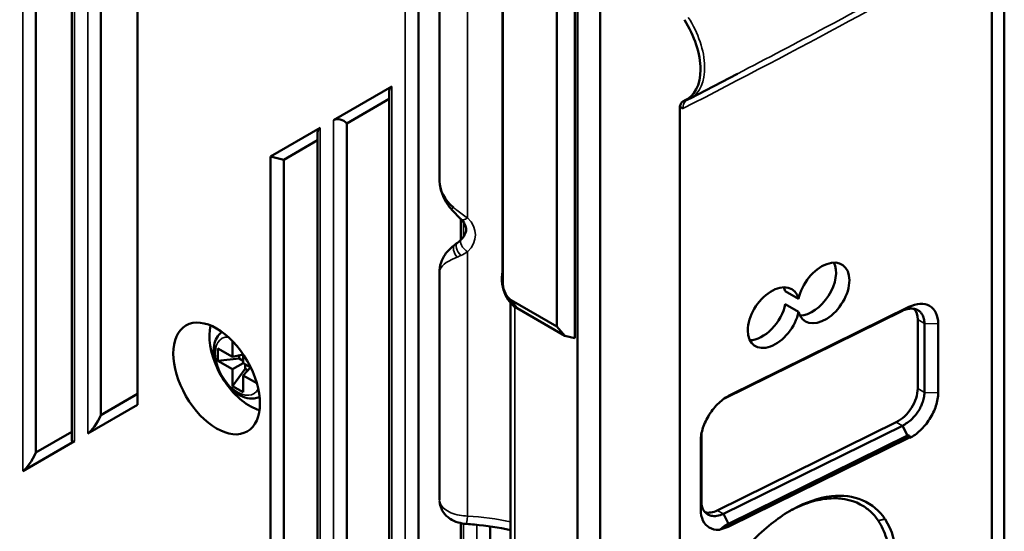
# Model space of a CAD drawing. Header units: millimetres. Extents: x 0 to 4638, y -120 to 1188.
# Tile 243 of 256: x 1533 to 1568, y 366 to 384. Entities that reach past the tile are written whole.
import ezdxf

# ---------------------------------------------------------------- set-up
doc = ezdxf.new("R2010")
doc.units = ezdxf.units.MM
doc.header["$LTSCALE"] = 2
doc.layers.add('Sichtbar (ISO)', color=7, linetype='Continuous', lineweight=50)
doc.layers.add('Sichtbar schmal (ISO)', color=7, linetype='Continuous', lineweight=35)

msp = doc.modelspace()

# ---------------------------------------------------------------- linework, layer by layer
at = {"layer": 'Sichtbar (ISO)'}
for p, q in [((1568.2856, 430.7395), (1568.2856, 345.2467)), ((1548.222, 406.3008), (1548.222, 378.5861)), ((1553.9313, 365.5613), (1553.9313, 403.2834)), ((1553.1299, 365.0986), (1553.1299, 403.2018)), ((1550.4652, 375.3852), (1550.4652, 395.6205)), ((1550.4792, 395.3503), (1550.4792, 374.9222)), ((1553.036, 395.3964), (1553.036, 373.0124)), ((1552.393, 373.4257), (1552.393, 394.6369)), ((1533.8907, 368.9403), (1533.8907, 393.8334)), ((1535.1602, 369.401), (1535.1602, 392.0804)), ((1536.2006, 370.2739), (1536.2006, 390.8402)), ((1537.4982, 370.6382), (1537.4982, 389.9762)), ((1567.8439, 387.069), (1567.8439, 345.9359)), ((1547.479, 386.3736), (1547.479, 304.1029)), ((1557.1295, 381.527), (1558.8073, 382.4023)), ((1544.462, 380.7516), (1546.5362, 381.9492)), ((1546.4385, 381.7801), (1546.4385, 304.7036)), ((1544.9334, 380.6389), (1546.4385, 381.5079)), ((1556.7585, 381.2336), (1556.7585, 363.3847)), ((1544.9334, 380.6389), (1544.9334, 305.5726)), ((1542.2216, 379.4581), (1543.9906, 380.4795)), ((1543.893, 380.3104), (1543.893, 340.075)), ((1542.693, 379.3454), (1543.893, 380.0382)), ((1542.2216, 379.4581), (1542.2216, 340.7821)), ((1542.2216, 379.4581), (1542.693, 379.3454)), ((1542.693, 379.3454), (1542.693, 340.9845)), ((1548.9841, 377.4456), (1548.9841, 377.4454)), ((1548.9841, 377.2394), (1548.9841, 376.5019)), ((1548.222, 375.3341), (1548.222, 367.2629)), ((1550.4652, 375.3852), (1550.4792, 374.9222)), ((1560.9791, 374.4045), (1560.5062, 374.6775)), ((1550.7479, 361.3202), (1550.7479, 374.2605)), ((1550.773, 374.361), (1552.393, 373.4257)), ((1550.9771, 374.0706), (1550.773, 374.361)), ((1560.5062, 374.2188), (1560.9791, 373.9458)), ((1552.6714, 373.0924), (1550.9771, 374.0706)), ((1564.6642, 373.9799), (1558.3432, 370.863)), ((1564.8984, 374.116), (1558.5421, 370.9817)), ((1565.2099, 373.6649), (1565.2099, 371.2154)), ((1565.447, 371.0784), (1565.447, 373.5279)), ((1565.9362, 371.0674), (1565.9362, 373.5168)), ((1552.393, 373.4257), (1552.6714, 373.0924)), ((1540.8734, 372.3382), (1540.8734, 372.9017)), ((1553.036, 373.0124), (1552.6714, 373.0924)), ((1540.3549, 372.6375), (1540.8734, 372.3382)), ((1540.3549, 372.2021), (1540.3549, 372.6375)), ((1540.3549, 372.2021), (1541.1091, 372.2789)), ((1540.8734, 371.9027), (1540.3549, 372.2021)), ((1541.2505, 372.4254), (1540.8734, 372.3382)), ((1540.8734, 371.9027), (1541.2505, 372.1204)), ((1541.1091, 372.3927), (1541.1091, 372.2789)), ((1541.1091, 372.2789), (1541.2505, 372.1972)), ((1541.2505, 372.4357), (1541.2505, 372.1204)), ((1541.2505, 372.1204), (1541.5236, 371.9628)), ((1540.8734, 371.3039), (1541.317, 371.9187)), ((1540.8734, 371.3039), (1540.8734, 371.9027)), ((1541.5146, 371.968), (1541.2505, 371.685)), ((1541.317, 371.9187), (1541.317, 372.082)), ((1541.4156, 371.8618), (1541.317, 371.9187)), ((1541.2505, 371.685), (1541.2505, 371.0862)), ((1541.7385, 371.4032), (1541.2505, 371.685)), ((1541.2505, 371.0862), (1540.8734, 371.3039)), ((1537.4982, 371.0231), (1536.2006, 370.2739)), ((1537.4982, 370.6382), (1535.7292, 369.6168)), ((1564.4471, 370.0228), (1558.0908, 366.8884)), ((1535.1602, 369.6732), (1533.8907, 368.9403)), ((1558.3079, 366.7631), (1564.6642, 369.8974)), ((1564.8462, 369.5455), (1564.6642, 369.8974)), ((1535.2578, 369.3447), (1533.4193, 368.2832)), ((1557.5043, 369.359), (1557.5043, 366.9095)), ((1557.5251, 369.5903), (1557.5251, 367.2151)), ((1564.8462, 369.5455), (1558.4899, 366.4112)), ((1558.5093, 366.4), (1564.8656, 369.5343)), ((1564.9, 369.4677), (1558.5437, 366.3334)), ((1564.894, 369.5479), (1564.8747, 369.559)), ((1564.894, 369.5479), (1564.9312, 369.4836)), ((1564.9312, 369.4836), (1564.9312, 369.4614)), ((1558.4899, 366.4112), (1558.3079, 366.7631)), ((1548.9841, 366.4332), (1548.9841, 349.4922)), ((1550.0246, 366.3177), (1550.0246, 350.1697)), ((1558.1908, 366.2027), (1558.2598, 366.2367))]:
    msp.add_line(p, q, dxfattribs=at)
for centre, major_axis, ratio, start_param, end_param in [((1555.864, 383.497), (1.1546, -1.9998), 0.5773503, 6.2018554, 7.9353115), ((1546.7719, 381.7003), (0.308, -0.1778), 0.7174389, 2.7488936, 3.5342917), ((1556.7714, 382.0951), (0.2494, -0.6183), 0.8137977, 6.2831704, 6.2831853), ((1544.6977, 380.5028), (0.308, -0.1778), 0.7174389, 1.1780972, 2.7488936), ((1544.2263, 380.2306), (-0.308, 0.1778), 0.7174389, 5.8904862, 6.6758844), ((1549.222, 378.2456), (0.8627, -0.7402), 0.683187, 3.6717525, 4.7149358), ((1561.8689, 374.614), (0.6763, 0.9937), 0.6206996, 2.63839, 8.4490727), ((1561.3961, 374.887), (0.6763, 0.9937), 0.6206996, 3.561494, 5.9551723), ((1560.0892, 373.7363), (0.6763, 0.9937), 0.6206996, 5.7799826, 11.5906653), ((1559.6163, 374.0093), (0.6763, 0.9937), 0.6206996, 5.7799826, 5.9551723), ((1559.6163, 374.0093), (0.6763, 0.9937), 0.6206996, 3.561494, 5.30748), ((1564.4471, 373.2887), (-0.5636, -0.8281), 0.6206996, 2.4021387, 2.9745617), ((1541.4862, 372.2565), (-1.015, 1.7581), 0.5773503, 0.5426935, 1.4168641), ((1541.4862, 372.2565), (-1.015, 1.7581), 0.5773503, 1.7247286, 2.5988991), ((1564.4471, 370.8393), (-0.5636, -0.8281), 0.6206996, 0.8313423, 2.4021387), ((1535.9649, 370.1378), (-0.308, -0.5334), 0.2391463, 0.3926991, 1.9634954), ((1535.4935, 369.8657), (0.308, 0.5334), 0.2391463, 2.7488936, 3.5342917), ((1565.3958, 369.2885), (-0.8998, -0.1525), 0.4517151, 5.2514899, 5.290717), ((1565.4121, 369.278), (0.896, 0.1537), 0.4526871, 2.1077393, 2.1470396), ((1564.9532, 370.3597), (-0.7371, -0.9015), 0.5740416, 0.8996006, 0.9342498), ((1533.655, 368.8042), (-0.308, -0.5334), 0.2391463, 0.3926991, 1.9634954), ((1558.0908, 367.7049), (-0.5636, -0.8281), 0.6206996, 0.2329552, 0.8313423), ((1561.5872, 364.1541), (1.6256, 2.9238), 0.7020657, 5.9359062, 5.9435925), ((1549.222, 367.0704), (-0.0407, -0.6654), 0.043113, 6.2831651, 6.2831864), ((1558.4902, 367.1382), (-0.7249, -0.7896), 0.6372451, 0.6998507, 1.0246744)]:
    msp.add_ellipse(centre, major_axis=major_axis, ratio=ratio, start_param=start_param, end_param=end_param, dxfattribs=at)
msp.add_ellipse((1540.3077, 371.5761), major_axis=(-1.0879, 1.8844), ratio=0.5773503, dxfattribs=at)
for points in [[(1558.8074, 382.4025), (1558.8093, 382.4035), (1558.8112, 382.4045), (1558.813, 382.4055)], [(1548.7783, 376.3341), (1548.806, 376.3548), (1548.8346, 376.3762), (1548.8643, 376.3981)], [(1548.8643, 376.3981), (1548.9044, 376.4278), (1548.946, 376.4639), (1548.9866, 376.5044)], [(1550.4792, 374.9222), (1550.4753, 374.7153), (1550.6141, 374.4474), (1550.773, 374.361)], [(1548.2221, 367.2629), (1548.2221, 367.2612), (1548.2221, 367.2596), (1548.2221, 367.258)]]:
    msp.add_open_spline(points, degree=3, dxfattribs=at)
for points, knots in [([(1556.921, 381.4496), (1556.8779, 381.4322), (1556.8415, 381.4024), (1556.7883, 381.3267), (1556.7698, 381.2832), (1556.7587, 381.2335)], [0, 0, 0, 0, 0.035978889, 0.035978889, 0.067765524, 0.067765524, 0.067765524, 0.067765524]), ([(1556.8711, 381.1645), (1556.8704, 381.1649), (1556.8696, 381.1654), (1556.8689, 381.1658), (1556.8315, 381.1876), (1556.7946, 381.2097), (1556.7587, 381.2335)], [0.00000025, 0.00000025, 0.00000025, 0.00000025, 0.01986001, 0.01986001, 0.01986001, 0.99927674, 0.99927674, 0.99927674, 0.99927674]), ([(1557.0207, 381.4768), (1557.0281, 381.4798), (1557.0355, 381.4829), (1557.0502, 381.4891), (1557.0575, 381.4923), (1557.0721, 381.4989), (1557.0793, 381.5022), (1557.0938, 381.509), (1557.101, 381.5125), (1557.1153, 381.5197), (1557.1224, 381.5233), (1557.1295, 381.527)], [5.416457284, 5.416457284, 5.416457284, 5.416457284, 5.427784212, 5.427784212, 5.439111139, 5.439111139, 5.450438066, 5.450438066, 5.461764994, 5.461764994, 5.473091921, 5.473091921, 5.473091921, 5.473091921]), ([(1548.6383, 377.5979), (1548.5451, 377.7013), (1548.4656, 377.8192), (1548.3395, 378.0658), (1548.2911, 378.197), (1548.2606, 378.33)], [0, 0, 0, 0, 0.06269199, 0.06269199, 0.12522789, 0.12522789, 0.12522789, 0.12522789]), ([(1548.9867, 377.2368), (1548.8934, 377.3296), (1548.7908, 377.4319), (1548.6737, 377.5587), (1548.6559, 377.5782), (1548.6383, 377.5979)], [0, 0, 0, 0, 0.066269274, 0.066269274, 0.078166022, 0.078166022, 0.078166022, 0.078166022]), ([(1548.9866, 376.5044), (1549.0243, 376.5421), (1549.0581, 376.5822), (1549.1316, 376.6913), (1549.1584, 376.7597), (1549.1729, 376.88), (1549.1676, 376.9365), (1549.1271, 377.0599), (1549.0827, 377.1316), (1549.011, 377.2118), (1548.9991, 377.2244), (1548.9867, 377.2368)], [0, 0, 0, 0, 0.02907191, 0.02907191, 0.07853696, 0.07853696, 0.12004886, 0.12004886, 0.17021289, 0.17021289, 0.17965002, 0.17965002, 0.17965002, 0.17965002]), ([(1548.2218, 375.3333), (1548.2223, 375.4538), (1548.2391, 375.5764), (1548.3112, 375.7922), (1548.3584, 375.8866), (1548.5087, 376.1032), (1548.6281, 376.2214), (1548.7783, 376.3341)], [0, 0, 0, 0, 0.08849166, 0.08849166, 0.15976642, 0.15976642, 0.26262635, 0.26262635, 0.26262635, 0.26262635]), ([(1550.9771, 374.0706), (1550.8368, 374.1463), (1550.6835, 374.3008), (1550.574, 374.5329), (1550.4646, 374.7651), (1550.3958, 375.0846), (1550.4652, 375.3852)], [0, 0, 0, 0, 0.5, 0.5, 0.5, 1, 1, 1, 1]), ([(1565.9362, 373.5168), (1565.9363, 373.6623), (1565.9092, 373.7943), (1565.8052, 374.0117), (1565.7283, 374.097), (1565.5362, 374.208), (1565.4211, 374.2335), (1565.17, 374.2211), (1565.0342, 374.1831), (1564.8984, 374.116)], [0, 0, 0, 0, 0.25, 0.25, 0.5, 0.5, 0.75, 0.75, 1, 1, 1, 1]), ([(1565.447, 373.5279), (1565.447, 373.5883), (1565.4406, 373.6454), (1565.4152, 373.7513), (1565.3962, 373.7998), (1565.355, 373.8713), (1565.3359, 373.8974), (1565.2861, 373.9517), (1565.2537, 373.9778), (1565.1817, 374.0193), (1565.1424, 374.0347), (1565.0681, 374.052), (1565.0345, 374.0563), (1564.9474, 374.0589), (1564.8926, 374.053), (1564.7797, 374.027), (1564.722, 374.0069), (1564.6642, 373.9799)], [0, 0, 0, 0, 0.03325807, 0.03325807, 0.06653525, 0.06653525, 0.08873313, 0.08873313, 0.11806593, 0.11806593, 0.14743212, 0.14743212, 0.16969454, 0.16969454, 0.20313082, 0.20313082, 0.2365779, 0.2365779, 0.2365779, 0.2365779]), ([(1540.5021, 373.2263), (1540.4438, 373.1869), (1540.3931, 373.1369), (1540.2974, 373.0052), (1540.2591, 372.919), (1540.2065, 372.7185), (1540.1973, 372.6015), (1540.2116, 372.3517), (1540.2373, 372.2181), (1540.3199, 371.9532), (1540.3767, 371.8218), (1540.5149, 371.5731), (1540.5961, 371.4557), (1540.7768, 371.2446), (1540.8762, 371.151), (1541.0869, 370.9973), (1541.1983, 370.9374), (1541.4218, 370.8647), (1541.5344, 370.8501), (1541.7099, 370.8718), (1541.7744, 370.8903), (1541.834, 370.9194)], [2.3970325, 2.3970325, 2.3970325, 2.3970325, 2.6078259, 2.6078259, 2.8842713, 2.8842713, 3.2097835, 3.2097835, 3.5554503, 3.5554503, 3.8985095, 3.8985095, 4.239179, 4.239179, 4.5815758, 4.5815758, 4.9274144, 4.9274144, 5.2582238, 5.2582238, 5.4569492, 5.4569492, 5.4569492, 5.4569492]), ([(1524.2061, 371.9439), (1526.3943, 367.017), (1529.1867, 362.1788), (1533.7563, 354.502), (1535.4001, 351.5203), (1538.54, 345.7704), (1539.9865, 342.8674), (1541.1623, 338.7889), (1541.4197, 337.5368), (1541.6534, 335.4983), (1541.6907, 334.6753), (1541.6097, 333.2332), (1541.5117, 332.595), (1541.1933, 331.5814), (1541.0036, 331.1786), (1540.4024, 330.2905), (1539.9183, 329.8701), (1539.2212, 329.4622), (1539.0442, 329.3724), (1538.8644, 329.2923)], [0.0008422, 0.0008422, 0.0008422, 0.0008422, 2.4887201, 2.4887201, 4.026592, 4.026592, 5.4534037, 5.4534037, 6.0931826, 6.0931826, 6.5450622, 6.5450622, 6.9342936, 6.9342936, 7.2279514, 7.2279514, 7.6809625, 7.6809625, 7.8280517, 7.8280517, 7.8280517, 7.8280517]), ([(1538.6141, 330.259), (1539.021, 330.4562), (1539.3834, 330.7059), (1539.9246, 331.2953), (1540.1293, 331.6165), (1540.5094, 332.5614), (1540.6325, 333.2719), (1540.7052, 334.8271), (1540.6523, 335.6898), (1540.3552, 337.9028), (1540.0231, 339.3102), (1538.9977, 342.414), (1538.2181, 344.1371), (1536.3151, 347.8471), (1535.1824, 349.8557), (1530.4023, 358.4463), (1526.2417, 364.9241), (1523.2458, 371.6698)], [0, 0, 0, 0, 0.3851739, 0.3851739, 0.6980901, 0.6980901, 1.158721, 1.158721, 1.6362283, 1.6362283, 2.3507115, 2.3507115, 3.2066838, 3.2066838, 4.2467274, 4.2467274, 7.6504844, 7.6504844, 7.6504844, 7.6504844]), ([(1564.6642, 369.8974), (1564.722, 369.9244), (1564.7797, 369.9579), (1564.8926, 370.0369), (1564.9474, 370.0822), (1565.0345, 370.1659), (1565.0681, 370.2014), (1565.1424, 370.2879), (1565.1817, 370.34), (1565.2537, 370.4486), (1565.2861, 370.5047), (1565.3359, 370.6054), (1565.355, 370.6493), (1565.3962, 370.7594), (1565.4152, 370.8254), (1565.4406, 370.955), (1565.447, 371.0181), (1565.447, 371.0784)], [0, 0, 0, 0, 0.03343323, 0.03343323, 0.06685567, 0.06685567, 0.08910888, 0.08910888, 0.11846291, 0.11846291, 0.14778355, 0.14778355, 0.16997225, 0.16997225, 0.20323565, 0.20323565, 0.23647995, 0.23647995, 0.23647995, 0.23647995]), ([(1564.9312, 369.4614), (1565.056, 369.5272), (1565.1801, 369.617), (1565.4211, 369.8426), (1565.5362, 369.9817), (1565.7283, 370.2821), (1565.8052, 370.4433), (1565.9092, 370.7633), (1565.9363, 370.922), (1565.9362, 371.0674)], [0.00000001, 0.00000001, 0.00000001, 0.00000001, 0.23459397, 0.23459397, 0.48972931, 0.48972931, 0.74486466, 0.74486466, 1, 1, 1, 1]), ([(1558.5421, 370.9817), (1558.4062, 370.9148), (1558.2704, 370.8188), (1558.0194, 370.5838), (1557.9043, 370.4447), (1557.7122, 370.1443), (1557.6353, 369.9831), (1557.5313, 369.6631), (1557.5042, 369.5044), (1557.5043, 369.359)], [0, 0, 0, 0, 0.25, 0.25, 0.5, 0.5, 0.75, 0.75, 1, 1, 1, 1]), ([(1557.5251, 367.2151), (1557.525, 367.1547), (1557.5315, 367.0975), (1557.557, 366.9915), (1557.5759, 366.9431), (1557.6173, 366.8715), (1557.6364, 366.8454), (1557.6862, 366.7911), (1557.7185, 366.7652), (1557.7903, 366.7237), (1557.8296, 366.7083), (1557.936, 366.6834), (1558.0061, 366.6814), (1558.1539, 366.7033), (1558.2306, 366.7272), (1558.3079, 366.7631)], [0, 0, 0, 0, 0.03327214, 0.03327214, 0.06656144, 0.06656144, 0.08874573, 0.08874573, 0.11798756, 0.11798756, 0.1472595, 0.1472595, 0.19182756, 0.19182756, 0.23642659, 0.23642659, 0.23642659, 0.23642659]), ([(1557.7571, 363.1863), (1557.911, 363.6435), (1558.1404, 364.1487), (1558.7614, 365.1365), (1559.1121, 365.5749), (1559.9462, 366.3993), (1560.3969, 366.7224), (1561.2232, 367.1698), (1561.6805, 367.3384), (1562.5461, 367.4342), (1562.9177, 367.3869), (1563.5936, 367.1014), (1563.855, 366.8619), (1564.0405, 366.5885)], [0, 0, 0, 0, 0.2290441, 0.2290441, 0.4402721, 0.4402721, 0.6842297, 0.6842297, 0.9281878, 0.9281878, 1.1394249, 1.1394249, 1.3684881, 1.3684881, 1.3684881, 1.3684881]), ([(1563.8037, 366.5307), (1563.7204, 366.6532), (1563.6254, 366.7627), (1563.4136, 366.9541), (1563.2971, 367.0356), (1563.0872, 367.1466), (1562.9992, 367.1843), (1562.7852, 367.2562), (1562.6565, 367.2851), (1562.4458, 367.3109), (1562.3675, 367.3162), (1562.0898, 367.3205), (1561.8832, 367.2985), (1561.5648, 367.2284), (1561.4573, 367.1988), (1561.1326, 367.092), (1560.9135, 366.997), (1560.6743, 366.8683), (1560.6536, 366.8569), (1560.633, 366.8454)], [-1.47877524, -1.47877524, -1.47877524, -1.47877524, -1.37628683, -1.37628683, -1.27374858, -1.27374858, -1.2053782, -1.2053782, -1.11427823, -1.11427823, -1.06217646, -1.06217646, -0.93308507, -0.93308507, -0.868447, -0.868447, -0.73935124, -0.73935124, -0.72714298, -0.72714298, -0.72714298, -0.72714298]), ([(1549.1813, 366.405), (1549.0807, 366.4112), (1548.9797, 366.4302), (1548.7838, 366.4911), (1548.6871, 366.5349), (1548.552, 366.6234), (1548.5064, 366.6593), (1548.3921, 366.7702), (1548.331, 366.8568), (1548.2556, 367.0289), (1548.2342, 367.1146), (1548.2276, 367.2019), (1548.2275, 367.2035), (1548.2274, 367.2052)], [0, 0, 0, 0, 0.04536832, 0.04536832, 0.09372121, 0.09372121, 0.120335, 0.120335, 0.1671094, 0.1671094, 0.20658247, 0.20658247, 0.20734146, 0.20734146, 0.20734146, 0.20734146]), ([(1557.5043, 366.9095), (1557.5042, 366.7641), (1557.5313, 366.6321), (1557.6353, 366.4146), (1557.7122, 366.3294), (1557.9043, 366.2184), (1558.0194, 366.1929), (1558.1601, 366.1998), (1558.1754, 366.2011), (1558.1908, 366.2027)], [0, 0, 0, 0, 0.3204456, 0.3204456, 0.6408912, 0.6408912, 0.9613368, 0.9613368, 1, 1, 1, 1]), ([(1563.9289, 363.429), (1564.0309, 363.7274), (1564.1068, 364.024), (1564.2018, 364.603), (1564.2206, 364.8834), (1564.2012, 365.4162), (1564.1629, 365.6667), (1564.0294, 366.1265), (1563.9345, 366.3342), (1563.8143, 366.5149)], [-0.59867676, -0.59867676, -0.59867676, -0.59867676, -0.44916762, -0.44916762, -0.29989301, -0.29989301, -0.15006882, -0.15006882, 0, 0, 0, 0]), ([(1564.0405, 366.5885), (1564.0423, 366.5858), (1564.0442, 366.583), (1564.0479, 366.5775), (1564.0497, 366.5748), (1564.0515, 366.572)], [0, 0, 0, 0, 0.0022913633, 0.0022913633, 0.0045828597, 0.0045828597, 0.0045828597, 0.0045828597]), ([(1564.0515, 366.572), (1564.3012, 366.1972), (1564.443, 365.7074), (1564.4636, 365.1523), (1564.4841, 364.5971), (1564.3833, 363.9775), (1564.1706, 363.3556)], [0, 0, 0, 0, 0.4999134, 0.4999134, 0.4999134, 1, 1, 1, 1]), ([(1550.7479, 366.1846), (1550.3279, 366.2783), (1549.8974, 366.3448), (1549.371, 366.392), (1549.2762, 366.3992), (1549.1813, 366.405)], [0.35197433, 0.35197433, 0.35197433, 0.35197433, 0.54751386, 0.54751386, 0.59033995, 0.59033995, 0.59033995, 0.59033995]), ([(1558.4899, 366.4112), (1558.4779, 366.4053), (1558.466, 366.3993), (1558.4418, 366.3866), (1558.4295, 366.3798), (1558.3861, 366.3551), (1558.3566, 366.3364), (1558.2772, 366.2811), (1558.2316, 366.2429), (1558.1908, 366.2027)], [0, 0, 0, 0, 0.007091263, 0.007091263, 0.014747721, 0.014747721, 0.034502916, 0.034502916, 0.070770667, 0.070770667, 0.070770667, 0.070770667]), ([(1558.2598, 366.2367), (1558.2954, 366.2676), (1558.3341, 366.297), (1558.3996, 366.3399), (1558.4236, 366.3544), (1558.4682, 366.3793), (1558.4884, 366.3898), (1558.5093, 366.4)], [0, 0, 0, 0, 0.028880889, 0.028880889, 0.044531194, 0.044531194, 0.056808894, 0.056808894, 0.056808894, 0.056808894])]:
    msp.add_open_spline(points, degree=3, knots=knots, dxfattribs=at)
at = {"layer": 'Sichtbar schmal (ISO)'}
for p, q in [((1549.222, 377.2805), (1549.222, 406.4517)), ((1533.4193, 368.2832), (1533.4193, 394.1056)), ((1535.2578, 391.9353), (1535.2578, 369.3447)), ((1535.7292, 369.6168), (1535.7292, 391.3271)), ((1547.0076, 386.7518), (1547.0076, 304.375)), ((1546.5362, 304.6472), (1546.5362, 381.9492)), ((1544.462, 380.7516), (1544.462, 338.9)), ((1543.9906, 339.8128), (1543.9906, 380.4795)), ((1549.0818, 377.3758), (1549.0818, 377.376)), ((1549.0818, 376.6174), (1549.0818, 377.1239)), ((1549.222, 376.0759), (1549.222, 366.6855)), ((1550.9041, 374.1161), (1550.9041, 361.1025)), ((1564.6642, 373.9799), (1564.8984, 374.116)), ((1565.447, 373.5279), (1565.2099, 373.6649)), ((1565.9362, 373.5168), (1565.447, 373.5279)), ((1565.2099, 371.2154), (1565.447, 371.0784)), ((1565.9362, 371.0674), (1565.447, 371.0784)), ((1558.3727, 370.8833), (1558.5421, 370.9817)), ((1564.6642, 369.8974), (1564.4471, 370.0228)), ((1557.516, 369.531), (1557.5043, 369.359)), ((1564.8656, 369.5343), (1564.9, 369.4677)), ((1557.5251, 367.2151), (1557.5043, 366.9095)), ((1558.0908, 366.8884), (1558.3079, 366.7631)), ((1564.0405, 366.5885), (1563.8037, 366.5307)), ((1564.0515, 366.572), (1563.8143, 366.5149)), ((1549.0818, 349.5558), (1549.0818, 366.4152)), ((1549.5532, 366.3753), (1549.5532, 349.8628)), ((1558.5093, 366.4), (1558.5437, 366.3334))]:
    msp.add_line(p, q, dxfattribs=at)
for centre, major_axis, ratio, start_param, end_param in [((1549.5299, 379.4161), (25.8424, 12.8016), 0.0606775, 4.9702505, 5.4695123), ((1555.989, 383.5691), (1.1698, -2.0261), 0.5773503, 6.2584901, 7.9353115), ((1556.7714, 382.0951), (0.2494, -0.6183), 0.8137977, 6.0928821, 6.2831704), ((1548.8864, 377.8205), (-0.2481, -0.2226), 0.0494728, 0.0000903, 0.7842964), ((1549.222, 377.4729), (-0.2353, -0.2361), 0.4466703, 0.0006488, 1.1495841), ((1547.4185, 376.6782), (-2.0838, 0), 0.5769981, 2.6169439, 3.6662414), ((1548.9784, 376.0675), (-0.2001, 0.2666), 0.628923, 0, 1.7828867), ((1549.0624, 376.1301), (-0.1981, 0.2681), 0.5526383, 6.283185, 8.1676517), ((1549.222, 376.2684), (-0.2353, 0.2361), 0.4466703, 0.000671, 1.9920086), ((1549.222, 376.1935), (-0.9985, -0.4866), 0.1131168, 1.1417021, 1.2739961), ((1541.062, 372.0116), (-0.5667, 0.9815), 0.5773503, 5.932569, 9.7753943), ((1549.222, 367.0704), (-0.0407, -0.6654), 0.043113, 0.0000011, 0.956634), ((1548.527, 362.8964), (-6.5997, 0), 0.5773503, 4.3691768, 4.6068817)]:
    msp.add_ellipse(centre, major_axis=major_axis, ratio=ratio, start_param=start_param, end_param=end_param, dxfattribs=at)
for points, knots in [([(1558.813, 382.4055), (1559.8565, 382.95), (1560.9004, 383.4996), (1561.9446, 384.0548), (1563.4524, 384.8566), (1564.945, 385.6613), (1566.4632, 386.4984), (1566.9436, 386.7633), (1567.4249, 387.0307), (1567.9023, 387.2984)], [0.16183696, 0.16183696, 0.16183696, 0.16183696, 0.45075852, 0.45075852, 0.45075852, 0.86796189, 0.86796189, 0.86796189, 1, 1, 1, 1]), ([(1557.032, 381.4814), (1556.9991, 381.4632), (1556.9701, 381.4382), (1556.9465, 381.4075), (1556.9165, 381.3686), (1556.8945, 381.3195), (1556.8824, 381.2642), (1556.8756, 381.233), (1556.8718, 381.1994), (1556.8711, 381.1645)], [0.08433073, 0.08433073, 0.08433073, 0.08433073, 0.39151976, 0.39151976, 0.39151976, 0.78186448, 0.78186448, 0.78186448, 0.99999993, 0.99999993, 0.99999993, 0.99999993]), ([(1549.222, 377.2805), (1549.0977, 377.3631), (1548.9658, 377.4552), (1548.8396, 377.5549), (1548.7989, 377.587), (1548.7583, 377.6203), (1548.7185, 377.6543)], [0, 0, 0, 0, 0.7564921, 0.7564921, 0.7564921, 1, 1, 1, 1]), ([(1548.2218, 375.334), (1548.2219, 375.3568), (1548.2242, 375.3792), (1548.2286, 375.4012), (1548.2624, 375.5677), (1548.4314, 375.7037), (1548.7924, 375.8608), (1548.8133, 375.8699), (1548.8347, 375.879), (1548.8567, 375.8884)], [0.43754039, 0.43754039, 0.43754039, 0.43754039, 0.5, 0.5, 0.5, 0.97273922, 0.97273922, 0.97273922, 1, 1, 1, 1]), ([(1539.5955, 329.688), (1539.6661, 329.7342), (1539.9957, 329.9636), (1540.5275, 330.4642), (1541.0613, 331.35), (1541.3852, 332.4425), (1541.5307, 333.6663), (1541.5293, 334.9782), (1541.4052, 336.3498), (1541.1754, 337.7645), (1540.844, 339.2128), (1540.4135, 340.6841), (1539.8875, 342.1671), (1539.2713, 343.6476), (1538.5845, 345.112), (1537.8501, 346.5566), (1537.0866, 347.9832), (1536.3098, 349.3963), (1535.5338, 350.8055), (1534.4936, 352.6847), (1533.4376, 354.5626), (1532.354, 356.431), (1531.5254, 357.8233), (1530.6933, 359.2074), (1529.8678, 360.5878), (1529.0589, 361.9712), (1528.0066, 363.8263), (1526.7428, 366.1619), (1525.3194, 368.9917), (1524.4419, 370.8906), (1524.0562, 371.7592)], [-0.96693638, -0.96693638, -0.96693638, -0.96693638, -0.95868382, -0.92775854, -0.89683325, -0.86590797, -0.83498268, -0.8040574, -0.77313211, -0.74220683, -0.71128154, -0.68035626, -0.64943097, -0.61850569, -0.58758041, -0.55665512, -0.52572984, -0.49480455, -0.46387927, -0.43295398, -0.37110341, -0.34017813, -0.30925285, -0.27832756, -0.24740228, -0.21647699, -0.18555171, -0.12370114, -0.06185057, 0, 0, 0, 0]), ([(1548.2221, 367.258), (1548.2229, 367.2103), (1548.2347, 367.1621), (1548.257, 367.1158), (1548.2863, 367.055), (1548.3346, 366.9957), (1548.3979, 366.9431), (1548.4611, 366.8905), (1548.541, 366.843), (1548.6309, 366.8045), (1548.7209, 366.766), (1548.8234, 366.7356), (1548.93, 366.7154), (1549.0241, 366.6977), (1549.1236, 366.6875), (1549.222, 366.6855)], [0.32741456, 0.32741456, 0.32741456, 0.32741456, 0.43792097, 0.43792097, 0.43792097, 0.58299013, 0.58299013, 0.58299013, 0.72784178, 0.72784178, 0.72784178, 0.87258815, 0.87258815, 0.87258815, 1, 1, 1, 1])]:
    msp.add_open_spline(points, degree=3, knots=knots, dxfattribs=at)
msp.add_open_spline([(1548.9826, 375.9432), (1549.063, 375.979), (1549.1437, 376.0239), (1549.222, 376.0759)], degree=3, dxfattribs=at)

doc.saveas('drawing.dxf')
